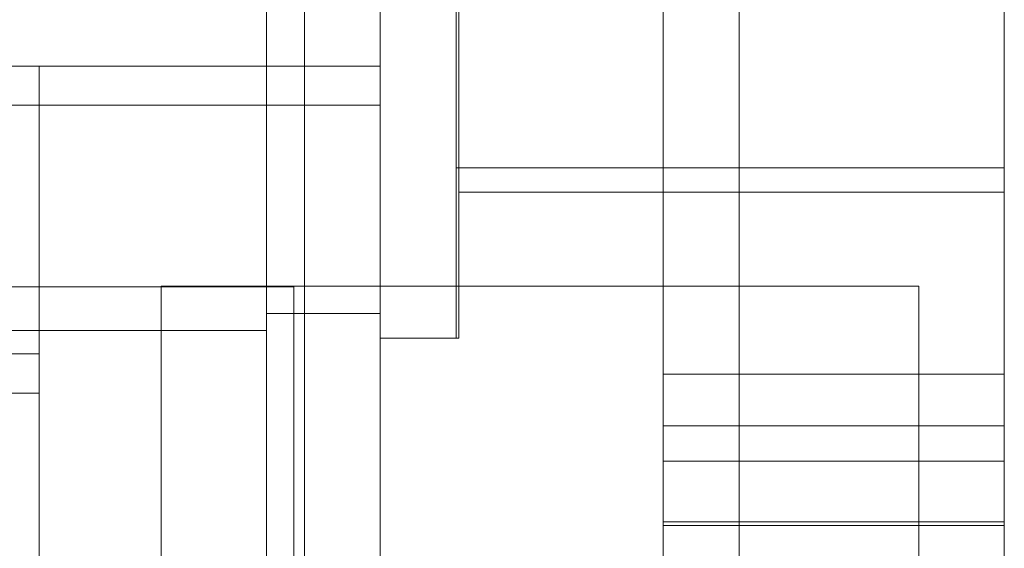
# Paper-space layout '2' of a CAD drawing. Header units: inches. Extents: x 1 to 109, y 1 to 85.
# Tile 72 of 134: x 88.136 to 88.352, y 24.868 to 24.985. Entities that reach past the tile are written whole.
import ezdxf

# ---------------------------------------------------------------- set-up
doc = ezdxf.new("R2010")
doc.units = ezdxf.units.IN
doc.header["$MEASUREMENT"] = 0
doc.linetypes.add('HIDDEN', pattern=[0.075, 0.05, -0.025])

psp = doc.layouts.new('2')

# ---------------------------------------------------------------- linework, layer by layer
at = {"color": 7, "linetype": 'HIDDEN', "lineweight": 0, "ltscale": 5}
for p, q in [((88.29402, 30.34099), (88.29402, 19.94099)), ((88.19844, 19.94099), (88.19844, 29.14265)), ((88.21511, 29.14265), (88.21511, 19.94099)), ((88.27736, 29.14265), (88.27736, 19.94099)), ((88.19011, 24.84115), (88.19011, 25.1699)), ((88.35236, 24.90657), (88.35236, 25.1324)), ((88.23177, 24.91449), (88.23177, 25.09199)), ((88.23236, 24.91449), (88.23236, 25.09199)), ((88.11094, 24.97432), (88.21511, 24.97432)), ((88.14011, 24.76599), (88.14011, 24.97432)), ((88.11094, 24.96574), (88.21511, 24.96574)), ((88.23177, 24.95199), (88.35236, 24.95199)), ((88.23236, 24.94657), (88.35236, 24.94657)), ((88.33359, 24.9259), (88.16693, 24.9259)), ((88.16693, 24.9259), (88.16693, 24.75924)), ((88.33359, 24.75924), (88.33359, 24.9259)), ((88.19011, 24.9199), (88.21511, 24.9199)), ((87.95261, 24.91615), (88.19011, 24.91615)), ((88.21511, 24.91449), (88.23177, 24.91449)), ((88.23177, 24.91449), (88.23236, 24.91449)), ((88.14011, 24.91099), (88.11661, 24.91099)), ((88.35236, 24.90657), (88.27736, 24.90657)), ((88.35236, 24.90657), (88.35236, 24.64657)), ((88.14011, 24.9024), (88.11661, 24.9024)), ((88.35236, 24.89515), (88.27736, 24.89515)), ((88.35236, 24.8874), (88.27736, 24.8874)), ((88.27736, 24.87407), (88.35236, 24.87407)), ((88.27736, 24.87324), (88.35236, 24.87324))]:
    psp.add_line(p, q, dxfattribs=at)
at = {"color": 7, "linetype": 'Continuous', "lineweight": 15, "ltscale": 5}
for p, q in [((88.19609, 24.92574), (88.02943, 24.92574)), ((88.19609, 24.75907), (88.19609, 24.92574))]:
    psp.add_line(p, q, dxfattribs=at)

doc.saveas('drawing.dxf')
